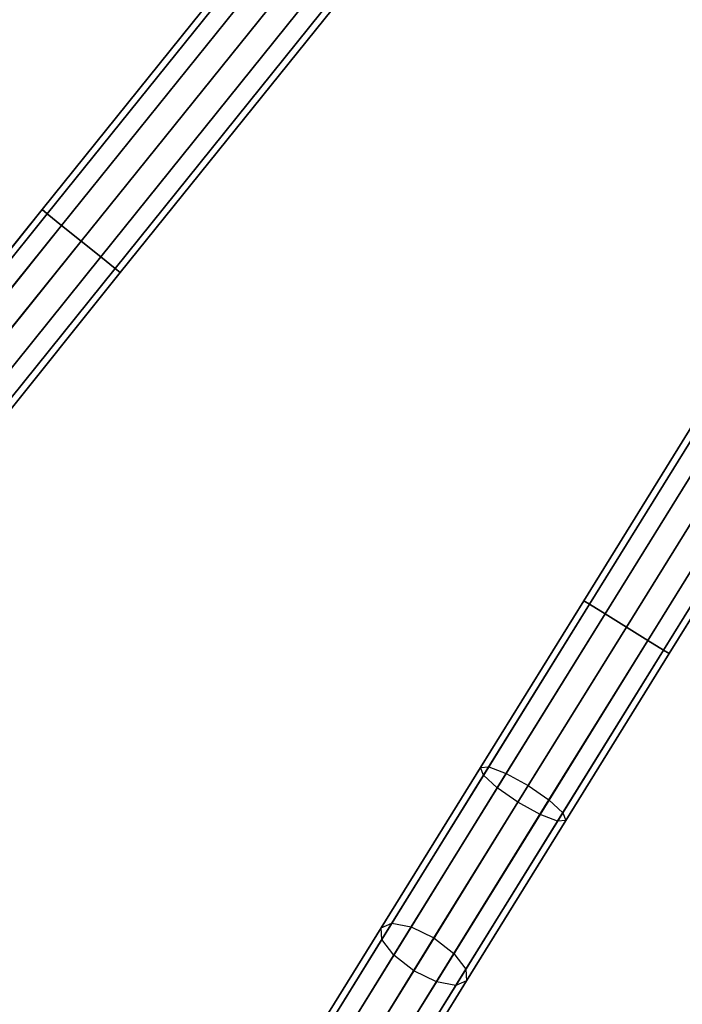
# Model space of a CAD drawing. Extents: x -129 to 129, y -127 to 130.
# Tile 5 of 188: x -69 to -56, y -98 to -78. Entities that reach past the tile are written whole.
import ezdxf

# ---------------------------------------------------------------- set-up
doc = ezdxf.new("R2010")
doc.units = 0
doc.header["$LTSCALE"] = 25.4
doc.layers.get('0').update_dxf_attribs({"linetype": 'CONTINUOUS'})

# ---------------------------------------------------------------- blocks, each defined once
blk = doc.blocks.new('NOME_B_PM2_STL')
at = {"color": 0}
for p, q in [((93.092, -44.505, 524.578), (61.746, -83.459, 524.578)), ((93.092, -44.505, 524.578), (61.746, -83.459, 524.578)), ((61.746, -83.459, 344.578), (93.092, -44.505, 344.578)), ((61.746, -83.459, 344.578), (93.092, -44.505, 344.578)), ((93.196, -44.589, 525.078), (61.85, -83.543, 525.078)), ((93.196, -44.589, 525.078), (61.85, -83.543, 525.078)), ((93.196, -44.589, 524.078), (61.85, -83.543, 524.078)), ((93.196, -44.589, 524.078), (61.85, -83.543, 524.078)), ((61.85, -83.543, 344.078), (93.196, -44.589, 344.078)), ((61.85, -83.543, 344.078), (93.196, -44.589, 344.078)), ((61.85, -83.543, 345.078), (93.196, -44.589, 345.078)), ((61.85, -83.543, 345.078), (93.196, -44.589, 345.078)), ((93.481, -44.819, 525.444), (62.135, -83.773, 525.444)), ((93.481, -44.819, 525.444), (62.135, -83.773, 525.444)), ((93.481, -44.819, 523.712), (62.135, -83.773, 523.712)), ((93.481, -44.819, 523.712), (62.135, -83.773, 523.712)), ((62.135, -83.773, 343.712), (93.481, -44.819, 343.712)), ((62.135, -83.773, 343.712), (93.481, -44.819, 343.712)), ((62.135, -83.773, 345.444), (93.481, -44.819, 345.444)), ((62.135, -83.773, 345.444), (93.481, -44.819, 345.444)), ((93.871, -45.132, 523.578), (62.525, -84.086, 523.578)), ((93.871, -45.132, 525.578), (62.525, -84.086, 525.578)), ((93.871, -45.132, 525.578), (62.525, -84.086, 525.578)), ((93.871, -45.132, 523.578), (62.525, -84.086, 523.578)), ((62.525, -84.086, 345.578), (93.871, -45.132, 345.578)), ((62.525, -84.086, 343.578), (93.871, -45.132, 343.578)), ((62.525, -84.086, 343.578), (93.871, -45.132, 343.578)), ((62.525, -84.086, 345.578), (93.871, -45.132, 345.578)), ((94.26, -45.446, 523.712), (62.914, -84.4, 523.712)), ((94.26, -45.446, 523.712), (62.914, -84.4, 523.712)), ((94.26, -45.446, 525.444), (62.914, -84.4, 525.444)), ((94.26, -45.446, 525.444), (62.914, -84.4, 525.444)), ((62.914, -84.4, 345.444), (94.26, -45.446, 345.444)), ((62.914, -84.4, 345.444), (94.26, -45.446, 345.444)), ((62.914, -84.4, 343.712), (94.26, -45.446, 343.712)), ((62.914, -84.4, 343.712), (94.26, -45.446, 343.712)), ((94.546, -45.675, 524.078), (63.199, -84.629, 524.078)), ((94.546, -45.675, 524.078), (63.199, -84.629, 524.078)), ((94.546, -45.675, 525.078), (63.199, -84.629, 525.078)), ((94.546, -45.675, 525.078), (63.199, -84.629, 525.078)), ((63.199, -84.629, 345.078), (94.546, -45.675, 345.078)), ((63.199, -84.629, 345.078), (94.546, -45.675, 345.078)), ((63.199, -84.629, 344.078), (94.546, -45.675, 344.078)), ((63.199, -84.629, 344.078), (94.546, -45.675, 344.078)), ((94.65, -45.759, 524.578), (63.304, -84.713, 524.578)), ((94.65, -45.759, 524.578), (63.304, -84.713, 524.578)), ((63.304, -84.713, 344.578), (94.65, -45.759, 344.578)), ((63.304, -84.713, 344.578), (94.65, -45.759, 344.578)), ((98.842, -48.727, 524.578), (72.521, -91.238, 524.578)), ((98.842, -48.727, 524.578), (72.521, -91.238, 524.578)), ((72.521, -91.238, 344.578), (98.842, -48.727, 344.578)), ((72.521, -91.238, 344.578), (98.842, -48.727, 344.578)), ((98.956, -48.797, 525.078), (72.635, -91.308, 525.078)), ((98.956, -48.797, 525.078), (72.635, -91.308, 525.078)), ((98.956, -48.797, 524.078), (72.635, -91.308, 524.078)), ((98.956, -48.797, 524.078), (72.635, -91.308, 524.078)), ((72.635, -91.308, 344.078), (98.956, -48.797, 344.078)), ((72.635, -91.308, 344.078), (98.956, -48.797, 344.078)), ((72.635, -91.308, 345.078), (98.956, -48.797, 345.078)), ((72.635, -91.308, 345.078), (98.956, -48.797, 345.078)), ((99.267, -48.99, 525.444), (72.946, -91.501, 525.444)), ((99.267, -48.99, 525.444), (72.946, -91.501, 525.444)), ((99.267, -48.99, 523.712), (72.946, -91.501, 523.712)), ((99.267, -48.99, 523.712), (72.946, -91.501, 523.712)), ((72.946, -91.501, 343.712), (99.267, -48.99, 343.712)), ((72.946, -91.501, 343.712), (99.267, -48.99, 343.712)), ((72.946, -91.501, 345.444), (99.267, -48.99, 345.444)), ((72.946, -91.501, 345.444), (99.267, -48.99, 345.444)), ((99.692, -49.253, 523.578), (73.371, -91.764, 523.578)), ((99.692, -49.253, 525.578), (73.371, -91.764, 525.578)), ((99.692, -49.253, 525.578), (73.371, -91.764, 525.578)), ((99.692, -49.253, 523.578), (73.371, -91.764, 523.578)), ((73.371, -91.764, 345.578), (99.692, -49.253, 345.578)), ((73.371, -91.764, 343.578), (99.692, -49.253, 343.578)), ((73.371, -91.764, 343.578), (99.692, -49.253, 343.578)), ((73.371, -91.764, 345.578), (99.692, -49.253, 345.578)), ((100.118, -49.516, 523.712), (73.796, -92.027, 523.712)), ((100.118, -49.516, 523.712), (73.796, -92.027, 523.712)), ((100.118, -49.516, 525.444), (73.796, -92.027, 525.444)), ((100.118, -49.516, 525.444), (73.796, -92.027, 525.444)), ((73.796, -92.027, 345.444), (100.118, -49.516, 345.444)), ((73.796, -92.027, 345.444), (100.118, -49.516, 345.444)), ((73.796, -92.027, 343.712), (100.118, -49.516, 343.712)), ((73.796, -92.027, 343.712), (100.118, -49.516, 343.712)), ((100.429, -49.709, 524.078), (74.107, -92.22, 524.078)), ((100.429, -49.709, 524.078), (74.107, -92.22, 524.078)), ((100.429, -49.709, 525.078), (74.107, -92.22, 525.078)), ((100.429, -49.709, 525.078), (74.107, -92.22, 525.078)), ((74.107, -92.22, 345.078), (100.429, -49.709, 345.078)), ((74.107, -92.22, 345.078), (100.429, -49.709, 345.078)), ((74.107, -92.22, 344.078), (100.429, -49.709, 344.078)), ((74.107, -92.22, 344.078), (100.429, -49.709, 344.078)), ((100.543, -49.78, 524.578), (74.221, -92.29, 524.578)), ((100.543, -49.78, 524.578), (74.221, -92.29, 524.578)), ((74.221, -92.29, 344.578), (100.543, -49.78, 344.578)), ((74.221, -92.29, 344.578), (100.543, -49.78, 344.578)), ((61.746, -83.459, 524.578), (59.3, -86.499, 524.194)), ((61.746, -83.459, 524.578), (59.3, -86.499, 524.194)), ((59.3, -86.499, 344.962), (61.746, -83.459, 344.578)), ((59.3, -86.499, 344.962), (61.746, -83.459, 344.578)), ((61.85, -83.543, 525.078), (59.343, -86.659, 524.684)), ((61.85, -83.543, 525.078), (59.343, -86.659, 524.684)), ((59.343, -86.659, 344.472), (61.85, -83.543, 344.078)), ((59.343, -86.659, 344.472), (61.85, -83.543, 344.078)), ((61.85, -83.543, 524.078), (59.465, -86.507, 523.703)), ((61.85, -83.543, 524.078), (59.465, -86.507, 523.703)), ((59.465, -86.507, 345.453), (61.85, -83.543, 345.078)), ((59.465, -86.507, 345.453), (61.85, -83.543, 345.078)), ((61.746, -83.459, 524.578), (61.85, -83.543, 525.078)), ((61.85, -83.543, 524.078), (61.746, -83.459, 524.578)), ((61.746, -83.459, 524.578), (61.85, -83.543, 525.078)), ((61.85, -83.543, 524.078), (61.746, -83.459, 524.578)), ((61.746, -83.459, 344.578), (61.85, -83.543, 344.078)), ((61.85, -83.543, 345.078), (61.746, -83.459, 344.578)), ((61.746, -83.459, 344.578), (61.85, -83.543, 344.078)), ((61.85, -83.543, 345.078), (61.746, -83.459, 344.578)), ((61.85, -83.543, 525.078), (62.135, -83.773, 525.444)), ((62.135, -83.773, 523.712), (61.85, -83.543, 524.078)), ((61.85, -83.543, 525.078), (62.135, -83.773, 525.444)), ((62.135, -83.773, 523.712), (61.85, -83.543, 524.078)), ((61.85, -83.543, 344.078), (62.135, -83.773, 343.712)), ((62.135, -83.773, 345.444), (61.85, -83.543, 345.078)), ((61.85, -83.543, 344.078), (62.135, -83.773, 343.712)), ((62.135, -83.773, 345.444), (61.85, -83.543, 345.078)), ((62.135, -83.773, 525.444), (59.583, -86.944, 525.043)), ((62.135, -83.773, 525.444), (59.583, -86.944, 525.043)), ((59.583, -86.944, 344.113), (62.135, -83.773, 343.712)), ((59.583, -86.944, 344.113), (62.135, -83.773, 343.712)), ((62.135, -83.773, 523.712), (59.795, -86.681, 523.344)), ((62.135, -83.773, 523.712), (59.795, -86.681, 523.344)), ((59.795, -86.681, 345.812), (62.135, -83.773, 345.444)), ((59.795, -86.681, 345.812), (62.135, -83.773, 345.444)), ((62.135, -83.773, 525.444), (62.525, -84.086, 525.578)), ((62.525, -84.086, 523.578), (62.135, -83.773, 523.712)), ((62.135, -83.773, 525.444), (62.525, -84.086, 525.578)), ((62.525, -84.086, 523.578), (62.135, -83.773, 523.712)), ((62.135, -83.773, 343.712), (62.525, -84.086, 343.578)), ((62.525, -84.086, 345.578), (62.135, -83.773, 345.444)), ((62.135, -83.773, 343.712), (62.525, -84.086, 343.578)), ((62.525, -84.086, 345.578), (62.135, -83.773, 345.444)), ((62.525, -84.086, 525.578), (59.956, -87.278, 525.174)), ((62.525, -84.086, 525.578), (59.956, -87.278, 525.174)), ((59.956, -87.278, 343.981), (62.525, -84.086, 343.578)), ((59.956, -87.278, 343.981), (62.525, -84.086, 343.578)), ((60.201, -86.974, 523.213), (62.525, -84.086, 523.578)), ((60.201, -86.974, 523.213), (62.525, -84.086, 523.578)), ((62.525, -84.086, 345.578), (60.201, -86.974, 345.943)), ((62.525, -84.086, 345.578), (60.201, -86.974, 345.943)), ((62.914, -84.4, 523.712), (62.525, -84.086, 523.578)), ((62.525, -84.086, 525.578), (62.914, -84.4, 525.444)), ((62.914, -84.4, 523.712), (62.525, -84.086, 523.578)), ((62.525, -84.086, 525.578), (62.914, -84.4, 525.444)), ((62.914, -84.4, 345.444), (62.525, -84.086, 345.578)), ((62.525, -84.086, 343.578), (62.914, -84.4, 343.712)), ((62.914, -84.4, 345.444), (62.525, -84.086, 345.578)), ((62.525, -84.086, 343.578), (62.914, -84.4, 343.712)), ((62.914, -84.4, 525.444), (60.362, -87.571, 525.043)), ((62.914, -84.4, 525.444), (60.362, -87.571, 525.043)), ((60.362, -87.571, 344.113), (62.914, -84.4, 343.712)), ((60.362, -87.571, 344.113), (62.914, -84.4, 343.712)), ((62.914, -84.4, 523.712), (60.574, -87.308, 523.344)), ((62.914, -84.4, 523.712), (60.574, -87.308, 523.344)), ((60.574, -87.308, 345.812), (62.914, -84.4, 345.444)), ((60.574, -87.308, 345.812), (62.914, -84.4, 345.444)), ((63.199, -84.629, 524.078), (62.914, -84.4, 523.712)), ((62.914, -84.4, 525.444), (63.199, -84.629, 525.078)), ((63.199, -84.629, 524.078), (62.914, -84.4, 523.712)), ((62.914, -84.4, 525.444), (63.199, -84.629, 525.078)), ((63.199, -84.629, 345.078), (62.914, -84.4, 345.444)), ((62.914, -84.4, 343.712), (63.199, -84.629, 344.078)), ((63.199, -84.629, 345.078), (62.914, -84.4, 345.444)), ((62.914, -84.4, 343.712), (63.199, -84.629, 344.078)), ((63.199, -84.629, 525.078), (60.692, -87.745, 524.684)), ((63.199, -84.629, 525.078), (60.692, -87.745, 524.684)), ((60.692, -87.745, 344.472), (63.199, -84.629, 344.078)), ((60.692, -87.745, 344.472), (63.199, -84.629, 344.078)), ((63.199, -84.629, 524.078), (60.814, -87.593, 523.703)), ((63.199, -84.629, 524.078), (60.814, -87.593, 523.703)), ((60.814, -87.593, 345.453), (63.199, -84.629, 345.078)), ((60.814, -87.593, 345.453), (63.199, -84.629, 345.078)), ((63.304, -84.713, 524.578), (60.858, -87.753, 524.194)), ((63.304, -84.713, 524.578), (60.858, -87.753, 524.194)), ((60.858, -87.753, 344.962), (63.304, -84.713, 344.578)), ((60.858, -87.753, 344.962), (63.304, -84.713, 344.578)), ((63.304, -84.713, 524.578), (63.199, -84.629, 524.078)), ((63.199, -84.629, 525.078), (63.304, -84.713, 524.578)), ((63.304, -84.713, 524.578), (63.199, -84.629, 524.078)), ((63.199, -84.629, 525.078), (63.304, -84.713, 524.578)), ((63.304, -84.713, 344.578), (63.199, -84.629, 345.078)), ((63.199, -84.629, 344.078), (63.304, -84.713, 344.578)), ((63.304, -84.713, 344.578), (63.199, -84.629, 345.078)), ((63.199, -84.629, 344.078), (63.304, -84.713, 344.578)), ((72.521, -91.238, 524.578), (70.467, -94.555, 524.194)), ((72.521, -91.238, 524.578), (70.467, -94.555, 524.194)), ((70.467, -94.555, 344.962), (72.521, -91.238, 344.578)), ((70.467, -94.555, 344.962), (72.521, -91.238, 344.578)), ((72.521, -91.238, 524.578), (72.635, -91.308, 525.078)), ((72.635, -91.308, 524.078), (72.521, -91.238, 524.578)), ((72.521, -91.238, 524.578), (72.635, -91.308, 525.078)), ((72.635, -91.308, 524.078), (72.521, -91.238, 524.578)), ((72.521, -91.238, 344.578), (72.635, -91.308, 344.078)), ((72.635, -91.308, 345.078), (72.521, -91.238, 344.578)), ((72.521, -91.238, 344.578), (72.635, -91.308, 344.078)), ((72.635, -91.308, 345.078), (72.521, -91.238, 344.578)), ((72.635, -91.308, 525.078), (70.529, -94.708, 524.684)), ((72.635, -91.308, 525.078), (70.529, -94.708, 524.684)), ((70.529, -94.708, 344.472), (72.635, -91.308, 344.078)), ((70.529, -94.708, 344.472), (72.635, -91.308, 344.078)), ((72.635, -91.308, 524.078), (70.632, -94.542, 523.703)), ((72.635, -91.308, 524.078), (70.632, -94.542, 523.703)), ((70.632, -94.542, 345.453), (72.635, -91.308, 345.078)), ((70.632, -94.542, 345.453), (72.635, -91.308, 345.078)), ((72.635, -91.308, 525.078), (72.946, -91.501, 525.444)), ((72.946, -91.501, 523.712), (72.635, -91.308, 524.078)), ((72.635, -91.308, 525.078), (72.946, -91.501, 525.444)), ((72.946, -91.501, 523.712), (72.635, -91.308, 524.078)), ((72.635, -91.308, 344.078), (72.946, -91.501, 343.712)), ((72.946, -91.501, 345.444), (72.635, -91.308, 345.078)), ((72.635, -91.308, 344.078), (72.946, -91.501, 343.712)), ((72.946, -91.501, 345.444), (72.635, -91.308, 345.078)), ((72.946, -91.501, 525.444), (70.803, -94.962, 525.043)), ((72.946, -91.501, 525.444), (70.803, -94.962, 525.043)), ((70.803, -94.962, 344.113), (72.946, -91.501, 343.712)), ((70.803, -94.962, 344.113), (72.946, -91.501, 343.712)), ((72.946, -91.501, 523.712), (70.981, -94.674, 523.344)), ((72.946, -91.501, 523.712), (70.981, -94.674, 523.344)), ((70.981, -94.674, 345.812), (72.946, -91.501, 345.444)), ((70.981, -94.674, 345.812), (72.946, -91.501, 345.444)), ((72.946, -91.501, 525.444), (73.371, -91.764, 525.578)), ((73.371, -91.764, 523.578), (72.946, -91.501, 523.712)), ((72.946, -91.501, 525.444), (73.371, -91.764, 525.578)), ((73.371, -91.764, 523.578), (72.946, -91.501, 523.712)), ((72.946, -91.501, 343.712), (73.371, -91.764, 343.578)), ((73.371, -91.764, 345.578), (72.946, -91.501, 345.444)), ((72.946, -91.501, 343.712), (73.371, -91.764, 343.578)), ((73.371, -91.764, 345.578), (72.946, -91.501, 345.444)), ((73.371, -91.764, 525.578), (71.214, -95.247, 525.174)), ((73.371, -91.764, 525.578), (71.214, -95.247, 525.174)), ((71.214, -95.247, 343.981), (73.371, -91.764, 343.578)), ((71.214, -95.247, 343.981), (73.371, -91.764, 343.578)), ((71.419, -94.915, 523.213), (73.371, -91.764, 523.578)), ((71.419, -94.915, 523.213), (73.371, -91.764, 523.578)), ((73.371, -91.764, 345.578), (71.419, -94.915, 345.943)), ((73.371, -91.764, 345.578), (71.419, -94.915, 345.943)), ((73.796, -92.027, 523.712), (73.371, -91.764, 523.578)), ((73.371, -91.764, 525.578), (73.796, -92.027, 525.444)), ((73.796, -92.027, 523.712), (73.371, -91.764, 523.578)), ((73.371, -91.764, 525.578), (73.796, -92.027, 525.444)), ((73.796, -92.027, 345.444), (73.371, -91.764, 345.578)), ((73.371, -91.764, 343.578), (73.796, -92.027, 343.712)), ((73.796, -92.027, 345.444), (73.371, -91.764, 345.578)), ((73.371, -91.764, 343.578), (73.796, -92.027, 343.712)), ((73.796, -92.027, 525.444), (71.653, -95.488, 525.043)), ((73.796, -92.027, 525.444), (71.653, -95.488, 525.043)), ((71.653, -95.488, 344.113), (73.796, -92.027, 343.712)), ((71.653, -95.488, 344.113), (73.796, -92.027, 343.712)), ((73.796, -92.027, 523.712), (71.831, -95.201, 523.344)), ((73.796, -92.027, 523.712), (71.831, -95.201, 523.344)), ((71.831, -95.201, 345.812), (73.796, -92.027, 345.444)), ((71.831, -95.201, 345.812), (73.796, -92.027, 345.444)), ((74.107, -92.22, 524.078), (73.796, -92.027, 523.712)), ((73.796, -92.027, 525.444), (74.107, -92.22, 525.078)), ((74.107, -92.22, 524.078), (73.796, -92.027, 523.712)), ((73.796, -92.027, 525.444), (74.107, -92.22, 525.078)), ((74.107, -92.22, 345.078), (73.796, -92.027, 345.444)), ((73.796, -92.027, 343.712), (74.107, -92.22, 344.078)), ((74.107, -92.22, 345.078), (73.796, -92.027, 345.444)), ((73.796, -92.027, 343.712), (74.107, -92.22, 344.078)), ((74.107, -92.22, 525.078), (72.002, -95.62, 524.684)), ((74.107, -92.22, 525.078), (72.002, -95.62, 524.684)), ((72.002, -95.62, 344.472), (74.107, -92.22, 344.078)), ((72.002, -95.62, 344.472), (74.107, -92.22, 344.078)), ((74.107, -92.22, 524.078), (72.104, -95.454, 523.703)), ((74.107, -92.22, 524.078), (72.104, -95.454, 523.703)), ((72.104, -95.454, 345.453), (74.107, -92.22, 345.078)), ((72.104, -95.454, 345.453), (74.107, -92.22, 345.078)), ((74.221, -92.29, 524.578), (74.107, -92.22, 524.078)), ((74.107, -92.22, 525.078), (74.221, -92.29, 524.578)), ((74.221, -92.29, 524.578), (74.107, -92.22, 524.078)), ((74.107, -92.22, 525.078), (74.221, -92.29, 524.578)), ((74.221, -92.29, 344.578), (74.107, -92.22, 345.078)), ((74.107, -92.22, 344.078), (74.221, -92.29, 344.578)), ((74.221, -92.29, 344.578), (74.107, -92.22, 345.078)), ((74.107, -92.22, 344.078), (74.221, -92.29, 344.578)), ((74.221, -92.29, 524.578), (72.167, -95.608, 524.194)), ((74.221, -92.29, 524.578), (72.167, -95.608, 524.194)), ((72.167, -95.608, 344.962), (74.221, -92.29, 344.578)), ((72.167, -95.608, 344.962), (74.221, -92.29, 344.578)), ((70.467, -94.555, 524.194), (68.491, -97.745, 523.055)), ((70.467, -94.555, 524.194), (68.491, -97.745, 523.055)), ((68.491, -97.745, 346.1), (70.467, -94.555, 344.962)), ((68.491, -97.745, 346.1), (70.467, -94.555, 344.962)), ((70.632, -94.542, 523.703), (68.706, -97.653, 522.594)), ((70.632, -94.542, 523.703), (68.706, -97.653, 522.594)), ((68.706, -97.653, 346.562), (70.632, -94.542, 345.453)), ((68.706, -97.653, 346.562), (70.632, -94.542, 345.453)), ((70.467, -94.555, 524.194), (70.632, -94.542, 523.703)), ((70.467, -94.555, 524.194), (70.632, -94.542, 523.703)), ((70.467, -94.555, 344.962), (70.632, -94.542, 345.453)), ((70.467, -94.555, 344.962), (70.632, -94.542, 345.453)), ((70.529, -94.708, 524.684), (70.467, -94.555, 524.194)), ((70.529, -94.708, 524.684), (70.467, -94.555, 524.194)), ((70.529, -94.708, 344.472), (70.467, -94.555, 344.962)), ((70.529, -94.708, 344.472), (70.467, -94.555, 344.962)), ((70.632, -94.542, 523.703), (70.981, -94.674, 523.344)), ((70.632, -94.542, 523.703), (70.981, -94.674, 523.344)), ((70.632, -94.542, 345.453), (70.981, -94.674, 345.812)), ((70.632, -94.542, 345.453), (70.981, -94.674, 345.812)), ((70.529, -94.708, 524.684), (68.505, -97.978, 523.517)), ((70.529, -94.708, 524.684), (68.505, -97.978, 523.517)), ((68.505, -97.978, 345.638), (70.529, -94.708, 344.472)), ((68.505, -97.978, 345.638), (70.529, -94.708, 344.472)), ((70.981, -94.674, 523.344), (69.091, -97.726, 522.255)), ((70.981, -94.674, 523.344), (69.091, -97.726, 522.255)), ((69.091, -97.726, 346.9), (70.981, -94.674, 345.812)), ((69.091, -97.726, 346.9), (70.981, -94.674, 345.812)), ((70.803, -94.962, 525.043), (70.529, -94.708, 524.684)), ((70.803, -94.962, 525.043), (70.529, -94.708, 524.684)), ((70.803, -94.962, 344.113), (70.529, -94.708, 344.472)), ((70.803, -94.962, 344.113), (70.529, -94.708, 344.472)), ((70.981, -94.674, 523.344), (71.419, -94.915, 523.213)), ((70.981, -94.674, 523.344), (71.419, -94.915, 523.213)), ((70.981, -94.674, 345.812), (71.419, -94.915, 345.943)), ((70.981, -94.674, 345.812), (71.419, -94.915, 345.943)), ((70.803, -94.962, 525.043), (68.742, -98.29, 523.856)), ((70.803, -94.962, 525.043), (68.742, -98.29, 523.856)), ((68.742, -98.29, 345.3), (70.803, -94.962, 344.113)), ((68.742, -98.29, 345.3), (70.803, -94.962, 344.113)), ((69.543, -97.946, 522.132), (71.419, -94.915, 523.213)), ((69.543, -97.946, 522.132), (71.419, -94.915, 523.213)), ((71.419, -94.915, 345.943), (69.543, -97.946, 347.024)), ((71.419, -94.915, 345.943), (69.543, -97.946, 347.024)), ((71.214, -95.247, 525.174), (70.803, -94.962, 525.043)), ((71.214, -95.247, 525.174), (70.803, -94.962, 525.043)), ((71.214, -95.247, 343.981), (70.803, -94.962, 344.113)), ((71.214, -95.247, 343.981), (70.803, -94.962, 344.113)), ((71.419, -94.915, 523.213), (71.831, -95.201, 523.344)), ((71.419, -94.915, 523.213), (71.831, -95.201, 523.344)), ((71.419, -94.915, 345.943), (71.831, -95.201, 345.812)), ((71.419, -94.915, 345.943), (71.831, -95.201, 345.812)), ((71.214, -95.247, 525.174), (69.14, -98.597, 523.979)), ((71.214, -95.247, 525.174), (69.14, -98.597, 523.979)), ((69.14, -98.597, 345.176), (71.214, -95.247, 343.981)), ((69.14, -98.597, 345.176), (71.214, -95.247, 343.981)), ((71.831, -95.201, 523.344), (69.941, -98.253, 522.255)), ((71.831, -95.201, 523.344), (69.941, -98.253, 522.255)), ((69.941, -98.253, 346.9), (71.831, -95.201, 345.812)), ((69.941, -98.253, 346.9), (71.831, -95.201, 345.812)), ((71.653, -95.488, 525.043), (71.214, -95.247, 525.174)), ((71.653, -95.488, 525.043), (71.214, -95.247, 525.174)), ((71.653, -95.488, 344.113), (71.214, -95.247, 343.981)), ((71.653, -95.488, 344.113), (71.214, -95.247, 343.981)), ((71.831, -95.201, 523.344), (72.104, -95.454, 523.703)), ((71.831, -95.201, 523.344), (72.104, -95.454, 523.703)), ((71.831, -95.201, 345.812), (72.104, -95.454, 345.453)), ((71.831, -95.201, 345.812), (72.104, -95.454, 345.453)), ((71.653, -95.488, 525.043), (69.592, -98.816, 523.856)), ((71.653, -95.488, 525.043), (69.592, -98.816, 523.856)), ((69.592, -98.816, 345.3), (71.653, -95.488, 344.113)), ((69.592, -98.816, 345.3), (71.653, -95.488, 344.113)), ((72.104, -95.454, 523.703), (70.179, -98.564, 522.594)), ((72.104, -95.454, 523.703), (70.179, -98.564, 522.594)), ((70.179, -98.564, 346.562), (72.104, -95.454, 345.453)), ((70.179, -98.564, 346.562), (72.104, -95.454, 345.453)), ((72.002, -95.62, 524.684), (71.653, -95.488, 525.043)), ((72.002, -95.62, 524.684), (71.653, -95.488, 525.043)), ((72.002, -95.62, 344.472), (71.653, -95.488, 344.113)), ((72.002, -95.62, 344.472), (71.653, -95.488, 344.113)), ((72.104, -95.454, 523.703), (72.167, -95.608, 524.194)), ((72.104, -95.454, 523.703), (72.167, -95.608, 524.194)), ((72.104, -95.454, 345.453), (72.167, -95.608, 344.962)), ((72.104, -95.454, 345.453), (72.167, -95.608, 344.962)), ((72.002, -95.62, 524.684), (69.977, -98.89, 523.517)), ((72.002, -95.62, 524.684), (69.977, -98.89, 523.517)), ((69.977, -98.89, 345.638), (72.002, -95.62, 344.472)), ((69.977, -98.89, 345.638), (72.002, -95.62, 344.472)), ((72.167, -95.608, 524.194), (70.192, -98.798, 523.055)), ((72.167, -95.608, 524.194), (70.192, -98.798, 523.055)), ((70.192, -98.798, 346.1), (72.167, -95.608, 344.962)), ((70.192, -98.798, 346.1), (72.167, -95.608, 344.962)), ((72.167, -95.608, 524.194), (72.002, -95.62, 524.684)), ((72.167, -95.608, 524.194), (72.002, -95.62, 524.684)), ((72.167, -95.608, 344.962), (72.002, -95.62, 344.472)), ((72.167, -95.608, 344.962), (72.002, -95.62, 344.472)), ((68.706, -97.653, 522.594), (66.931, -100.519, 520.792)), ((68.706, -97.653, 522.594), (66.931, -100.519, 520.792)), ((66.931, -100.519, 348.364), (68.706, -97.653, 346.562)), ((66.931, -100.519, 348.364), (68.706, -97.653, 346.562)), ((68.491, -97.745, 523.055), (68.706, -97.653, 522.594)), ((68.491, -97.745, 523.055), (68.706, -97.653, 522.594)), ((68.491, -97.745, 346.1), (68.706, -97.653, 346.562)), ((68.491, -97.745, 346.1), (68.706, -97.653, 346.562)), ((68.706, -97.653, 522.594), (69.091, -97.726, 522.255)), ((68.706, -97.653, 522.594), (69.091, -97.726, 522.255)), ((68.706, -97.653, 346.562), (69.091, -97.726, 346.9)), ((68.706, -97.653, 346.562), (69.091, -97.726, 346.9)), ((68.491, -97.745, 523.055), (66.671, -100.685, 521.207)), ((68.491, -97.745, 523.055), (66.671, -100.685, 521.207)), ((66.671, -100.685, 347.948), (68.491, -97.745, 346.1)), ((66.671, -100.685, 347.948), (68.491, -97.745, 346.1)), ((69.091, -97.726, 522.255), (67.35, -100.539, 520.487)), ((69.091, -97.726, 522.255), (67.35, -100.539, 520.487)), ((67.35, -100.539, 348.669), (69.091, -97.726, 346.9)), ((67.35, -100.539, 348.669), (69.091, -97.726, 346.9)), ((68.505, -97.978, 523.517), (68.491, -97.745, 523.055)), ((68.505, -97.978, 523.517), (68.491, -97.745, 523.055)), ((68.505, -97.978, 345.638), (68.491, -97.745, 346.1)), ((68.505, -97.978, 345.638), (68.491, -97.745, 346.1)), ((69.091, -97.726, 522.255), (69.543, -97.946, 522.132)), ((69.091, -97.726, 522.255), (69.543, -97.946, 522.132)), ((69.091, -97.726, 346.9), (69.543, -97.946, 347.024)), ((69.091, -97.726, 346.9), (69.543, -97.946, 347.024)), ((68.505, -97.978, 523.517), (66.639, -100.991, 521.623)), ((68.505, -97.978, 523.517), (66.639, -100.991, 521.623)), ((66.639, -100.991, 347.533), (68.505, -97.978, 345.638)), ((66.639, -100.991, 347.533), (68.505, -97.978, 345.638)), ((67.814, -100.739, 520.376), (69.543, -97.946, 522.132)), ((67.814, -100.739, 520.376), (69.543, -97.946, 522.132)), ((69.543, -97.946, 347.024), (67.814, -100.739, 348.78)), ((69.543, -97.946, 347.024), (67.814, -100.739, 348.78)), ((68.742, -98.29, 523.856), (68.505, -97.978, 523.517)), ((68.742, -98.29, 523.856), (68.505, -97.978, 523.517)), ((68.742, -98.29, 345.3), (68.505, -97.978, 345.638)), ((68.742, -98.29, 345.3), (68.505, -97.978, 345.638)), ((69.543, -97.946, 522.132), (69.941, -98.253, 522.255)), ((69.543, -97.946, 522.132), (69.941, -98.253, 522.255)), ((69.543, -97.946, 347.024), (69.941, -98.253, 346.9)), ((69.543, -97.946, 347.024), (69.941, -98.253, 346.9)), ((68.742, -98.29, 523.856), (66.843, -101.357, 521.927)), ((68.742, -98.29, 523.856), (66.843, -101.357, 521.927)), ((66.843, -101.357, 347.228), (68.742, -98.29, 345.3)), ((66.843, -101.357, 347.228), (68.742, -98.29, 345.3)), ((69.941, -98.253, 522.255), (68.2, -101.065, 520.487)), ((69.941, -98.253, 522.255), (68.2, -101.065, 520.487)), ((68.2, -101.065, 348.669), (69.941, -98.253, 346.9)), ((68.2, -101.065, 348.669), (69.941, -98.253, 346.9)), ((69.14, -98.597, 523.979), (68.742, -98.29, 523.856)), ((69.14, -98.597, 523.979), (68.742, -98.29, 523.856)), ((69.14, -98.597, 345.176), (68.742, -98.29, 345.3)), ((69.14, -98.597, 345.176), (68.742, -98.29, 345.3)), ((69.941, -98.253, 522.255), (70.179, -98.564, 522.594)), ((69.941, -98.253, 522.255), (70.179, -98.564, 522.594)), ((69.941, -98.253, 346.9), (70.179, -98.564, 346.562)), ((69.941, -98.253, 346.9), (70.179, -98.564, 346.562)), ((69.14, -98.597, 523.979), (67.229, -101.683, 522.039)), ((69.14, -98.597, 523.979), (67.229, -101.683, 522.039)), ((67.229, -101.683, 347.117), (69.14, -98.597, 345.176)), ((67.229, -101.683, 347.117), (69.14, -98.597, 345.176)), ((70.179, -98.564, 522.594), (68.404, -101.431, 520.792)), ((70.179, -98.564, 522.594), (68.404, -101.431, 520.792)), ((68.404, -101.431, 348.364), (70.179, -98.564, 346.562)), ((68.404, -101.431, 348.364), (70.179, -98.564, 346.562)), ((69.592, -98.816, 523.856), (69.14, -98.597, 523.979)), ((69.592, -98.816, 523.856), (69.14, -98.597, 523.979)), ((69.592, -98.816, 345.3), (69.14, -98.597, 345.176)), ((69.592, -98.816, 345.3), (69.14, -98.597, 345.176)), ((70.179, -98.564, 522.594), (70.192, -98.798, 523.055)), ((70.179, -98.564, 522.594), (70.192, -98.798, 523.055)), ((70.179, -98.564, 346.562), (70.192, -98.798, 346.1)), ((70.179, -98.564, 346.562), (70.192, -98.798, 346.1)), ((69.592, -98.816, 523.856), (67.693, -101.883, 521.927)), ((69.592, -98.816, 523.856), (67.693, -101.883, 521.927)), ((67.693, -101.883, 347.228), (69.592, -98.816, 345.3)), ((67.693, -101.883, 347.228), (69.592, -98.816, 345.3)), ((69.977, -98.89, 523.517), (68.111, -101.903, 521.623)), ((69.977, -98.89, 523.517), (68.111, -101.903, 521.623)), ((68.111, -101.903, 347.533), (69.977, -98.89, 345.638)), ((68.111, -101.903, 347.533), (69.977, -98.89, 345.638)), ((70.192, -98.798, 523.055), (68.372, -101.737, 521.207)), ((70.192, -98.798, 523.055), (68.372, -101.737, 521.207)), ((68.372, -101.737, 347.948), (70.192, -98.798, 346.1)), ((68.372, -101.737, 347.948), (70.192, -98.798, 346.1)), ((69.977, -98.89, 523.517), (69.592, -98.816, 523.856)), ((69.977, -98.89, 523.517), (69.592, -98.816, 523.856)), ((69.977, -98.89, 345.638), (69.592, -98.816, 345.3)), ((69.977, -98.89, 345.638), (69.592, -98.816, 345.3)), ((70.192, -98.798, 523.055), (69.977, -98.89, 523.517)), ((70.192, -98.798, 523.055), (69.977, -98.89, 523.517)), ((70.192, -98.798, 346.1), (69.977, -98.89, 345.638)), ((70.192, -98.798, 346.1), (69.977, -98.89, 345.638))]:
    blk.add_line(p, q, dxfattribs=at)

msp = doc.modelspace()

# ---------------------------------------------------------------- block references
at = {"color": 253}
msp.add_blockref('NOME_B_PM2_STL', (-130.189, 1.234, -1724.862), dxfattribs=at)

doc.saveas('drawing.dxf')
